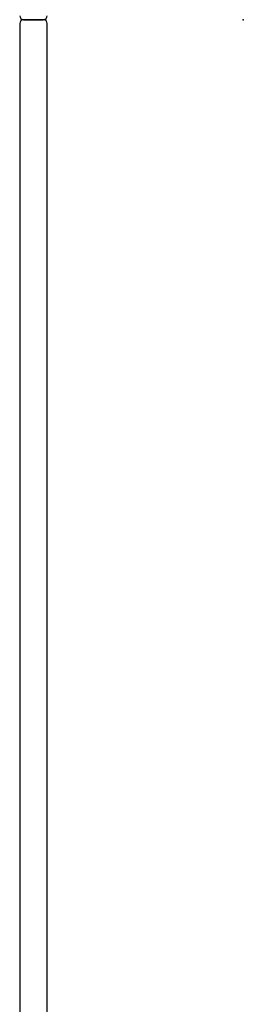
# Model space of a CAD drawing. Header units: metres. Extents: x 15.2 to 54.2, y -39.7 to 1.1.
# Tile 192 of 256: x 51.762 to 51.876, y -39.162 to -38.66. Entities that reach past the tile are written whole.
import ezdxf

# ---------------------------------------------------------------- set-up
doc = ezdxf.new("R2010")
doc.units = ezdxf.units.M
doc.header["$MEASUREMENT"] = 0
doc.layers.add('2D', color=252, linetype='Continuous')
doc.layers.add('PUNTO', color=1, linetype='Continuous')

# ---------------------------------------------------------------- blocks, each defined once
blk = doc.blocks.new('2D_QYOS_600')
for p, q in [((0.01197, -1.857), (0.00197, -1.857)), ((0.00197, -1.857), (0.01197, -1.857)), ((0.01197, -1.857), (0.00197, -1.857)), ((0.00197, -1.857), (0.01197, -1.857)), ((-0.00003, -1.859), (-0.00003, -2.743)), ((-0.00003, -1.859), (-0.00003, -2.743)), ((0.01397, -2.743), (0.01397, -1.859)), ((0.01397, -2.743), (0.01397, -1.859))]:
    blk.add_line(p, q)
for centre, start, end in [((0.00197, -1.855), 180, 270), ((0.00197, -1.855), 180, 270), ((0.00197, -1.859), 90, 180), ((0.00197, -1.859), 90, 180), ((0.01197, -1.855), 270, 0), ((0.01197, -1.855), 270, 0), ((0.01197, -1.859), 0, 90), ((0.01197, -1.859), 0, 90)]:
    blk.add_arc(centre, 0.002, start, end)

msp = doc.modelspace()

# ---------------------------------------------------------------- linework, layer by layer
at = {"layer": 'PUNTO', "color": 40}
msp.add_point((51.87644, -38.65953, 0.052), dxfattribs=at)

# ---------------------------------------------------------------- block references
at = {"layer": '2D'}
msp.add_blockref('2D_QYOS_600', (51.7625, -36.80251), dxfattribs=at)

doc.saveas('drawing.dxf')
